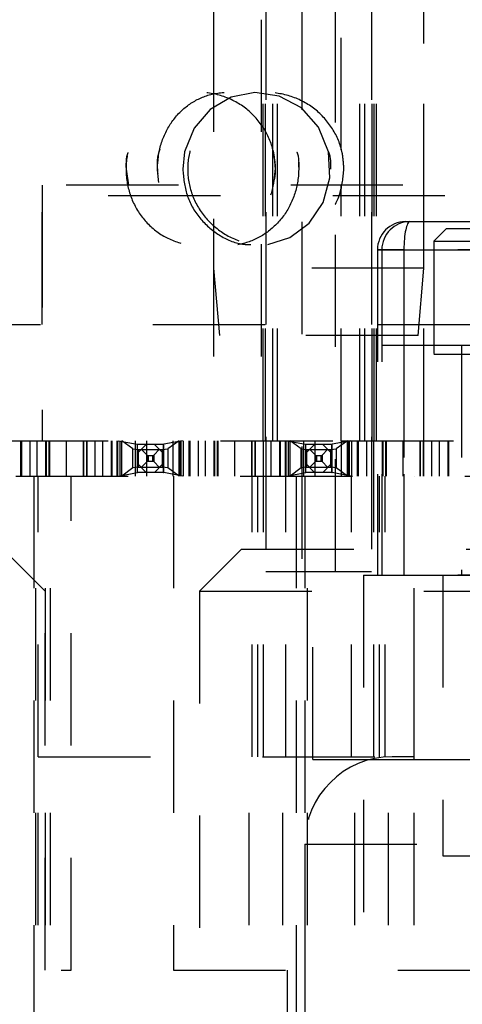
# Model space of a CAD drawing. Header units: inches. Extents: x 1880 to 2363, y -453 to -54.
# Tile 45 of 256: x 1908.036 to 1908.431, y -449.225 to -448.348. Entities that reach past the tile are written whole.
import ezdxf

# ---------------------------------------------------------------- set-up
doc = ezdxf.new("R2010")
doc.units = ezdxf.units.IN
doc.header["$LTSCALE"] = 0.5
doc.header["$MEASUREMENT"] = 0
doc.linetypes.add('HIDDEN', pattern=[0.225, 0.15, -0.075])
doc.layers.add('SID-M-H', color=4, linetype='HIDDEN')

msp = doc.modelspace()

# ---------------------------------------------------------------- linework, layer by layer
at = {"layer": 'SID-M-H'}
for p, q in [((1908.25562, -446.71905), (1908.25562, -448.83905)), ((1908.34971, -446.71905), (1908.34971, -448.83905)), ((1908.28767, -447.72771), (1908.28767, -448.83905)), ((1908.31767, -448.83905), (1908.31767, -447.72771)), ((1908.20892, -447.92481), (1908.20892, -448.56881)), ((1908.39642, -448.56881), (1908.39642, -447.92481)), ((1908.20892, -448.34756), (1908.20892, -448.72256)), ((1908.25124, -448.34756), (1908.25124, -448.72256)), ((1908.25318, -448.72256), (1908.25318, -448.34756)), ((1908.25318, -448.72256), (1908.25318, -448.34756)), ((1908.25512, -448.72256), (1908.25512, -448.34756)), ((1908.26166, -448.72256), (1908.26166, -448.34756)), ((1908.26166, -448.72256), (1908.26166, -448.34756)), ((1908.26608, -448.72256), (1908.26608, -448.34756)), ((1908.26608, -448.72256), (1908.26608, -448.34756)), ((1908.32272, -448.46372), (1908.32272, -448.34756)), ((1908.33925, -448.72256), (1908.33925, -448.34756)), ((1908.33925, -448.72256), (1908.33925, -448.34756)), ((1908.34367, -448.72256), (1908.34367, -448.34756)), ((1908.34367, -448.72256), (1908.34367, -448.34756)), ((1908.35021, -448.72256), (1908.35021, -448.34756)), ((1908.35215, -448.72256), (1908.35215, -448.34756)), ((1908.35215, -448.72256), (1908.35215, -448.34756)), ((1908.35409, -448.72256), (1908.35409, -448.34756)), ((1908.39642, -448.72256), (1908.39642, -448.34756)), ((1908.24579, -448.41242), (1908.2247, -448.41664)), ((1908.26742, -448.41555), (1908.24579, -448.41242)), ((1908.2247, -448.41664), (1908.20607, -448.42756)), ((1908.28722, -448.42618), (1908.26742, -448.41555)), ((1908.20607, -448.42756), (1908.19167, -448.44423)), ((1908.30259, -448.44341), (1908.28722, -448.42618)), ((1908.19167, -448.44423), (1908.18316, -448.46525)), ((1908.31142, -448.46513), (1908.30259, -448.44341)), ((1908.18316, -448.46525), (1908.18146, -448.48058)), ((1908.31267, -448.48847), (1908.31142, -448.46513)), ((1908.13097, -448.48058), (1908.13322, -448.49488)), ((1908.18146, -448.48058), (1908.18146, -448.48058)), ((1908.30653, -448.51047), (1908.31267, -448.48847)), ((1909.17767, -448.49506), (1905.99017, -448.49506)), ((1908.05611, -448.49506), (1908.05611, -448.72256)), ((1908.05611, -448.49506), (1908.05611, -448.72256)), ((1908.32272, -448.72256), (1908.32272, -448.49484)), ((1907.31517, -448.50405), (1909.05967, -448.50405)), ((1908.05611, -448.61905), (1908.05611, -448.50405)), ((1908.05611, -448.50405), (1908.05611, -448.61905)), ((1908.29408, -448.52875), (1908.30653, -448.51047)), ((1908.37998, -448.52745), (1908.38392, -448.52745)), ((1908.38392, -448.52745), (1909.12132, -448.52745)), ((1908.27685, -448.54167), (1908.29408, -448.52875)), ((1908.41651, -448.5336), (1908.40531, -448.5448)), ((1908.41651, -448.5336), (1908.57711, -448.5336)), ((1908.2574, -448.54786), (1908.27685, -448.54167)), ((1908.40531, -448.5448), (1908.49513, -448.5448)), ((1908.40531, -448.5448), (1908.40531, -448.6456)), ((1908.35892, -448.55245), (1908.35498, -448.55245)), ((1908.35498, -448.55245), (1908.35498, -448.84245)), ((1908.35498, -448.55245), (1908.35892, -448.55245)), ((1908.3786, -448.55245), (1908.35892, -448.55245)), ((1908.35892, -448.55245), (1908.35892, -448.84245)), ((1908.35892, -448.55245), (1908.47703, -448.55245)), ((1909.12663, -448.55245), (1908.3786, -448.55245)), ((1908.3786, -448.55245), (1908.3786, -448.84245)), ((1908.39642, -448.56881), (1908.20892, -448.56881)), ((1908.20892, -448.56881), (1908.21417, -448.62881)), ((1908.39117, -448.62881), (1908.39642, -448.56881)), ((1907.9548, -448.61905), (1908.65054, -448.61905)), ((1908.39117, -448.62881), (1908.21417, -448.62881)), ((1908.35892, -448.63745), (1908.47703, -448.63745)), ((1908.3786, -448.63745), (1908.3786, -448.84245)), ((1908.42978, -448.63745), (1908.42978, -448.84245)), ((1908.40531, -448.6456), (1908.58831, -448.6456)), ((1906.81517, -448.72256), (1908.32272, -448.72256)), ((1908.03717, -448.72256), (1908.03717, -448.75405)), ((1908.03719, -448.72256), (1908.03719, -448.75405)), ((1908.03719, -448.75405), (1908.03719, -448.72256)), ((1908.03767, -448.72256), (1908.03767, -448.75405)), ((1908.04517, -448.72256), (1908.04517, -448.75405)), ((1908.05188, -448.75405), (1908.05188, -448.72256)), ((1908.05188, -448.75405), (1908.05188, -448.72256)), ((1908.05917, -448.72256), (1908.05917, -448.75405)), ((1908.05967, -448.72256), (1908.05967, -448.75405)), ((1908.06217, -448.72256), (1908.06217, -448.75405)), ((1908.06267, -448.72256), (1908.06267, -448.75405)), ((1908.07767, -448.72256), (1908.07767, -448.75405)), ((1908.07767, -448.72256), (1908.07767, -448.75405)), ((1908.09267, -448.72256), (1908.09267, -448.75405)), ((1908.09317, -448.72256), (1908.09317, -448.75405)), ((1908.09567, -448.72256), (1908.09567, -448.75405)), ((1908.09617, -448.72256), (1908.09617, -448.75405)), ((1908.10345, -448.75405), (1908.10345, -448.72256)), ((1908.10345, -448.75405), (1908.10345, -448.72256)), ((1908.11017, -448.75405), (1908.11017, -448.72256)), ((1908.11767, -448.72256), (1908.11767, -448.75405)), ((1908.11814, -448.75405), (1908.11814, -448.72256)), ((1908.11814, -448.72256), (1908.11814, -448.75405)), ((1908.11817, -448.72256), (1908.11817, -448.75405)), ((1908.12314, -448.75405), (1908.12314, -448.72256)), ((1908.12355, -448.75405), (1908.12355, -448.72256)), ((1908.12414, -448.72256), (1908.14076, -448.72573)), ((1908.12561, -448.75405), (1908.12561, -448.72256)), ((1908.13704, -448.7298), (1908.12708, -448.72256)), ((1908.12708, -448.75405), (1908.12708, -448.72256)), ((1908.13704, -448.74681), (1908.13704, -448.7298)), ((1908.13704, -448.7298), (1908.14192, -448.73043)), ((1908.13937, -448.75405), (1908.13937, -448.72256)), ((1908.14106, -448.72581), (1908.14076, -448.72573)), ((1908.14076, -448.72573), (1908.14076, -448.75088)), ((1908.16427, -448.72581), (1908.14106, -448.72581)), ((1908.14117, -448.75081), (1908.14117, -448.72581)), ((1908.14117, -448.73366), (1908.14902, -448.72581)), ((1908.14917, -448.72256), (1908.14917, -448.75405)), ((1908.15631, -448.72581), (1908.16417, -448.73366)), ((1908.16341, -448.73043), (1908.16829, -448.7298)), ((1908.16417, -448.72581), (1908.16417, -448.75081)), ((1908.16458, -448.72573), (1908.16427, -448.72581)), ((1908.18119, -448.72256), (1908.16458, -448.72573)), ((1908.16458, -448.75088), (1908.16458, -448.72573)), ((1908.17826, -448.72256), (1908.16829, -448.7298)), ((1908.16829, -448.7298), (1908.16829, -448.74681)), ((1908.17267, -448.72256), (1908.17267, -448.75405)), ((1908.17826, -448.75405), (1908.17826, -448.72256)), ((1908.17867, -448.72256), (1908.17867, -448.75405)), ((1908.17972, -448.72256), (1908.17972, -448.75405)), ((1908.18178, -448.72256), (1908.18178, -448.75405)), ((1908.18219, -448.75405), (1908.18219, -448.72256)), ((1908.18717, -448.72256), (1908.18717, -448.75405)), ((1908.18719, -448.72256), (1908.18719, -448.75405)), ((1908.18719, -448.75405), (1908.18719, -448.72256)), ((1908.18767, -448.72256), (1908.18767, -448.75405)), ((1908.19517, -448.72256), (1908.19517, -448.75405)), ((1908.20188, -448.75405), (1908.20188, -448.72256)), ((1908.20188, -448.75405), (1908.20188, -448.72256)), ((1908.20917, -448.72256), (1908.20917, -448.75405)), ((1908.20967, -448.72256), (1908.20967, -448.75405)), ((1908.21217, -448.72256), (1908.21217, -448.75405)), ((1908.21267, -448.72256), (1908.21267, -448.75405)), ((1908.22767, -448.72256), (1908.22767, -448.75405)), ((1908.22767, -448.72256), (1908.22767, -448.75405)), ((1908.24267, -448.72256), (1908.24267, -448.75405)), ((1908.24317, -448.72256), (1908.24317, -448.75405)), ((1908.24567, -448.72256), (1908.24567, -448.75405)), ((1908.24617, -448.72256), (1908.24617, -448.75405)), ((1908.25345, -448.75405), (1908.25345, -448.72256)), ((1908.25345, -448.75405), (1908.25345, -448.72256)), ((1908.26017, -448.75405), (1908.26017, -448.72256)), ((1908.26767, -448.72256), (1908.26767, -448.75405)), ((1908.26814, -448.75405), (1908.26814, -448.72256)), ((1908.26814, -448.72256), (1908.26814, -448.75405)), ((1908.26817, -448.72256), (1908.26817, -448.75405)), ((1908.27314, -448.75405), (1908.27314, -448.72256)), ((1908.27355, -448.75405), (1908.27355, -448.72256)), ((1908.27414, -448.72256), (1908.29076, -448.72573)), ((1908.27561, -448.75405), (1908.27561, -448.72256)), ((1908.28704, -448.7298), (1908.27708, -448.72256)), ((1908.27708, -448.75405), (1908.27708, -448.72256)), ((1908.28704, -448.7298), (1908.29192, -448.73043)), ((1908.28704, -448.74681), (1908.28704, -448.7298)), ((1908.28937, -448.75405), (1908.28937, -448.72256)), ((1908.29106, -448.72581), (1908.29076, -448.72573)), ((1908.29076, -448.72573), (1908.29076, -448.75088)), ((1908.31427, -448.72581), (1908.29106, -448.72581)), ((1908.29117, -448.75081), (1908.29117, -448.72581)), ((1908.29117, -448.73366), (1908.29902, -448.72581)), ((1908.29917, -448.72256), (1908.29917, -448.75405)), ((1908.30631, -448.72581), (1908.31417, -448.73366)), ((1908.31341, -448.73043), (1908.31829, -448.7298)), ((1908.31417, -448.72581), (1908.31417, -448.75081)), ((1908.31458, -448.72573), (1908.31427, -448.72581)), ((1908.33119, -448.72256), (1908.31458, -448.72573)), ((1908.31458, -448.75088), (1908.31458, -448.72573)), ((1908.32826, -448.72256), (1908.31829, -448.7298)), ((1908.31829, -448.7298), (1908.31829, -448.74681)), ((1908.32267, -448.72256), (1908.32267, -448.75405)), ((1908.32272, -448.72256), (1908.83262, -448.72256)), ((1908.32826, -448.75405), (1908.32826, -448.72256)), ((1908.32867, -448.72256), (1908.32867, -448.75405)), ((1908.32972, -448.72256), (1908.32972, -448.75405)), ((1908.33178, -448.72256), (1908.33178, -448.75405)), ((1908.33219, -448.75405), (1908.33219, -448.72256)), ((1908.33717, -448.72256), (1908.33717, -448.75405)), ((1908.33719, -448.72256), (1908.33719, -448.75405)), ((1908.33719, -448.75405), (1908.33719, -448.72256)), ((1908.33767, -448.72256), (1908.33767, -448.75405)), ((1908.34517, -448.72256), (1908.34517, -448.75405)), ((1908.35188, -448.75405), (1908.35188, -448.72256)), ((1908.35188, -448.75405), (1908.35188, -448.72256)), ((1908.35917, -448.72256), (1908.35917, -448.75405)), ((1908.35967, -448.72256), (1908.35967, -448.75405)), ((1908.36217, -448.72256), (1908.36217, -448.75405)), ((1908.36267, -448.72256), (1908.36267, -448.75405)), ((1908.37767, -448.72256), (1908.37767, -448.75405)), ((1908.37767, -448.72256), (1908.37767, -448.75405)), ((1908.39267, -448.72256), (1908.39267, -448.75405)), ((1908.39317, -448.72256), (1908.39317, -448.75405)), ((1908.39567, -448.72256), (1908.39567, -448.75405)), ((1908.39617, -448.72256), (1908.39617, -448.75405)), ((1908.40345, -448.75405), (1908.40345, -448.72256)), ((1908.41017, -448.75405), (1908.41017, -448.72256)), ((1908.41767, -448.72256), (1908.41767, -448.75405)), ((1908.41817, -448.72256), (1908.41817, -448.75405)), ((1908.14192, -448.73043), (1908.14192, -448.74618)), ((1908.14192, -448.73043), (1908.16341, -448.73043)), ((1908.14974, -448.73538), (1908.14459, -448.73023)), ((1908.14974, -448.73538), (1908.14974, -448.74124)), ((1908.14974, -448.73538), (1908.15077, -448.73565)), ((1908.15077, -448.73565), (1908.15077, -448.74096)), ((1908.15077, -448.73565), (1908.15457, -448.73565)), ((1908.15457, -448.73565), (1908.1556, -448.73538)), ((1908.15457, -448.73565), (1908.15457, -448.74096)), ((1908.1556, -448.73538), (1908.16074, -448.73023)), ((1908.1556, -448.73538), (1908.1556, -448.74124)), ((1908.16341, -448.74618), (1908.16341, -448.73043)), ((1908.29192, -448.73043), (1908.31341, -448.73043)), ((1908.29192, -448.73043), (1908.29192, -448.74618)), ((1908.29974, -448.73538), (1908.29459, -448.73023)), ((1908.29974, -448.73538), (1908.29974, -448.74124)), ((1908.29974, -448.73538), (1908.30077, -448.73565)), ((1908.30077, -448.73565), (1908.30077, -448.74096)), ((1908.30077, -448.73565), (1908.30457, -448.73565)), ((1908.30457, -448.73565), (1908.3056, -448.73538)), ((1908.30457, -448.73565), (1908.30457, -448.74096)), ((1908.3056, -448.73538), (1908.31074, -448.73023)), ((1908.3056, -448.73538), (1908.3056, -448.74124)), ((1908.31341, -448.74618), (1908.31341, -448.73043)), ((1908.13704, -448.74681), (1908.12708, -448.75405)), ((1908.14192, -448.74618), (1908.13704, -448.74681)), ((1908.14902, -448.75081), (1908.14117, -448.74295)), ((1908.14192, -448.74618), (1908.16341, -448.74618)), ((1908.14974, -448.74124), (1908.14459, -448.74638)), ((1908.15077, -448.74096), (1908.14974, -448.74124)), ((1908.15457, -448.74096), (1908.15077, -448.74096)), ((1908.1556, -448.74124), (1908.15457, -448.74096)), ((1908.1556, -448.74124), (1908.16074, -448.74638)), ((1908.16417, -448.74295), (1908.15631, -448.75081)), ((1908.16829, -448.74681), (1908.16341, -448.74618)), ((1908.17826, -448.75405), (1908.16829, -448.74681)), ((1908.28704, -448.74681), (1908.27708, -448.75405)), ((1908.29192, -448.74618), (1908.28704, -448.74681)), ((1908.29902, -448.75081), (1908.29117, -448.74295)), ((1908.29192, -448.74618), (1908.31341, -448.74618)), ((1908.29974, -448.74124), (1908.29459, -448.74638)), ((1908.30077, -448.74096), (1908.29974, -448.74124)), ((1908.30457, -448.74096), (1908.30077, -448.74096)), ((1908.3056, -448.74124), (1908.30457, -448.74096)), ((1908.3056, -448.74124), (1908.31074, -448.74638)), ((1908.31417, -448.74295), (1908.30631, -448.75081)), ((1908.31829, -448.74681), (1908.31341, -448.74618)), ((1908.32826, -448.75405), (1908.31829, -448.74681)), ((1907.23278, -448.75405), (1909.12255, -448.75405)), ((1908.04879, -448.75405), (1908.04879, -449.75405)), ((1908.05073, -449.75405), (1908.05073, -448.75405)), ((1908.05073, -449.75405), (1908.05073, -448.75405)), ((1908.05267, -449.00405), (1908.05267, -448.75405)), ((1908.0592, -449.75405), (1908.0592, -448.75405)), ((1908.0592, -449.75405), (1908.0592, -448.75405)), ((1908.06362, -449.75405), (1908.06362, -448.75405)), ((1908.06362, -449.75405), (1908.06362, -448.75405)), ((1908.08217, -449.19405), (1908.08217, -448.75405)), ((1908.12414, -448.75405), (1908.14076, -448.75088)), ((1908.14076, -448.75088), (1908.14106, -448.75081)), ((1908.16427, -448.75081), (1908.14106, -448.75081)), ((1908.16427, -448.75081), (1908.16458, -448.75088)), ((1908.18119, -448.75405), (1908.16458, -448.75088)), ((1908.17317, -448.75405), (1908.17317, -449.19405)), ((1908.24345, -449.00405), (1908.24345, -448.75405)), ((1908.24845, -449.00405), (1908.24845, -448.75405)), ((1908.24845, -449.00405), (1908.24845, -448.75405)), ((1908.25345, -449.00405), (1908.25345, -448.75405)), ((1908.27345, -449.00405), (1908.27345, -448.75405)), ((1908.27345, -449.00405), (1908.27345, -448.75405)), ((1908.27414, -448.75405), (1908.29076, -448.75088)), ((1908.28267, -448.75405), (1908.28267, -449.37405)), ((1908.29017, -448.75405), (1908.29017, -449.19405)), ((1908.29076, -448.75088), (1908.29106, -448.75081)), ((1908.31427, -448.75081), (1908.29106, -448.75081)), ((1908.29267, -449.75405), (1908.29267, -448.75405)), ((1908.31427, -448.75081), (1908.31458, -448.75088)), ((1908.33119, -448.75405), (1908.31458, -448.75088)), ((1908.33188, -449.00405), (1908.33188, -448.75405)), ((1908.33188, -449.00405), (1908.33188, -448.75405)), ((1908.35188, -449.00405), (1908.35188, -448.75405)), ((1908.35688, -449.00405), (1908.35688, -448.75405)), ((1908.35688, -449.00405), (1908.35688, -448.75405)), ((1908.36188, -449.00405), (1908.36188, -448.75405)), ((1908.38767, -449.75405), (1908.38767, -448.75405)), ((1908.05892, -448.85655), (1908.02142, -448.81905)), ((1908.23392, -448.81905), (1908.19642, -448.85655)), ((1908.23392, -448.81905), (1908.72142, -448.81905)), ((1908.29753, -449.00655), (1908.29753, -448.81905)), ((1908.3876, -449.00655), (1908.3876, -448.81905)), ((1908.25562, -448.83905), (1908.34971, -448.83905)), ((1908.34267, -448.84245), (1908.34267, -450.25405)), ((1908.34267, -448.84245), (1909.16267, -448.84245)), ((1909.12663, -448.84245), (1908.3786, -448.84245)), ((1908.41317, -448.84245), (1908.41317, -449.09245)), ((1907.49642, -448.85655), (1908.05892, -448.85655)), ((1908.05892, -449.19405), (1908.05892, -448.85655)), ((1908.19642, -448.85655), (1908.75892, -448.85655)), ((1908.19642, -448.85655), (1908.19642, -449.19405)), ((1908.05267, -449.00405), (1908.36817, -449.00405)), ((1908.05267, -449.75405), (1908.05267, -449.00405)), ((1908.05267, -449.00405), (1908.36817, -449.00405)), ((1908.24062, -449.75405), (1908.24062, -449.00405)), ((1908.27062, -449.75405), (1908.27062, -449.00405)), ((1908.27062, -449.75405), (1908.27062, -449.00405)), ((1908.29753, -449.00655), (1908.3876, -449.00655)), ((1908.33471, -449.75405), (1908.33471, -449.00405)), ((1908.33471, -449.75405), (1908.33471, -449.00405)), ((1908.36471, -449.75405), (1908.36471, -449.00405)), ((1908.58717, -449.00405), (1908.36817, -449.00405)), ((1908.3876, -449.00655), (1908.56773, -449.00655)), ((1908.29017, -449.08205), (1908.66342, -449.08205)), ((1908.29017, -449.08205), (1908.29017, -449.19405)), ((1908.41317, -449.09245), (1908.73317, -449.09245)), ((1907.47317, -449.19405), (1908.08217, -449.19405)), ((1908.17317, -449.19405), (1908.78217, -449.19405)), ((1908.27467, -449.19405), (1908.27467, -449.75405)), ((1908.29017, -449.19405), (1908.29017, -449.69445))]:
    msp.add_line(p, q, dxfattribs=at)
for centre, radius in [((1908.37998, -448.55245), 0.025), ((1908.38392, -448.55245), 0.025), ((1908.36817, -449.08205), 0.078)]:
    msp.add_arc(centre, radius, 90, 180, dxfattribs=at)
msp.add_ellipse((1908.38392, -448.55245), major_axis=(0, 0.025), ratio=0.212598, start_param=0, end_param=1.570796, dxfattribs=at)
for points, knots in [([(1908.26408, -448.48058), (1908.26335, -448.48811), (1908.26189, -448.50317), (1908.25056, -448.52324), (1908.23391, -448.53874), (1908.21292, -448.54803), (1908.18998, -448.5498), (1908.16777, -448.54354), (1908.14905, -448.52984), (1908.13608, -448.51046), (1908.13013, -448.48795), (1908.13146, -448.46502), (1908.13966, -448.44399), (1908.15393, -448.42686), (1908.17311, -448.41539), (1908.19543, -448.41107), (1908.21841, -448.41471), (1908.2392, -448.42614), (1908.25487, -448.44391), (1908.26298, -448.46319), (1908.26377, -448.47575), (1908.26408, -448.48058)], [0, 0, 0, 0, 0.052003, 0.103983, 0.156475, 0.210285, 0.265276, 0.320862, 0.37624, 0.430642, 0.48366, 0.535528, 0.587058, 0.639196, 0.692565, 0.747218, 0.802693, 0.85823, 0.91302, 0.966497, 1, 1, 1, 1]), ([(1908.15891, -448.48058), (1908.1596, -448.48839), (1908.16099, -448.50402), (1908.17192, -448.52477), (1908.18811, -448.54028), (1908.20814, -448.54869), (1908.22938, -448.5494), (1908.24961, -448.54272), (1908.26689, -448.52947), (1908.27944, -448.51081), (1908.28565, -448.48845), (1908.28438, -448.46479), (1908.2755, -448.44276), (1908.26012, -448.42524), (1908.24045, -448.41438), (1908.21914, -448.41116), (1908.19863, -448.4155), (1908.18077, -448.42672), (1908.16727, -448.44376), (1908.15998, -448.46271), (1908.15922, -448.47543), (1908.15891, -448.48058)], [0, 0, 0, 0, 0.055458, 0.11094, 0.16584, 0.219208, 0.271112, 0.32234, 0.373973, 0.426856, 0.481262, 0.536827, 0.592742, 0.648038, 0.701938, 0.754261, 0.805594, 0.856981, 0.909395, 0.963315, 1, 1, 1, 1]), ([(1908.32511, -448.48058), (1908.32438, -448.48811), (1908.32291, -448.50317), (1908.31149, -448.52324), (1908.29457, -448.53874), (1908.27298, -448.54803), (1908.24907, -448.5498), (1908.22558, -448.54354), (1908.20553, -448.52984), (1908.19148, -448.51046), (1908.185, -448.48795), (1908.18645, -448.46502), (1908.19537, -448.44399), (1908.21078, -448.42686), (1908.23126, -448.41539), (1908.25478, -448.41107), (1908.27866, -448.41471), (1908.29996, -448.42614), (1908.31585, -448.44391), (1908.324, -448.46319), (1908.3248, -448.47575), (1908.32511, -448.48058)], [0, 0, 0, 0, 0.052003, 0.103983, 0.156475, 0.210285, 0.265276, 0.320862, 0.37624, 0.430642, 0.48366, 0.535528, 0.587058, 0.639196, 0.692565, 0.747218, 0.802693, 0.85823, 0.91302, 0.966497, 1, 1, 1, 1]), ([(1908.13259, -448.46575), (1908.13253, -448.46589), (1908.13076, -448.4705), (1908.13086, -448.47562), (1908.13097, -448.48058)], [0, 0, 0, 0, 0.031494, 1, 1, 1, 1]), ([(1908.15952, -448.4845), (1908.15897, -448.47783), (1908.15837, -448.47031), (1908.16105, -448.46361), (1908.16136, -448.46286)], [0, 0, 0, 0, 0.887314, 1, 1, 1, 1]), ([(1908.26168, -448.4949), (1908.26247, -448.49249), (1908.26553, -448.48309), (1908.26371, -448.47315), (1908.26236, -448.46575)], [0, 0, 0, 0, 0.255867, 1, 1, 1, 1]), ([(1908.28312, -448.46519), (1908.28313, -448.46521), (1908.28502, -448.47), (1908.28492, -448.4753), (1908.28481, -448.48058)], [0, 0, 0, 0, 0.003991, 1, 1, 1, 1]), ([(1908.31142, -448.46519), (1908.31143, -448.46521), (1908.31333, -448.47), (1908.31322, -448.4753), (1908.31311, -448.48058)], [0, 0, 0, 0, 0.003979, 1, 1, 1, 1]), ([(1908.18146, -448.48058), (1908.18222, -448.48839), (1908.18374, -448.504), (1908.19562, -448.52484), (1908.21305, -448.54004), (1908.23131, -448.54818), (1908.24288, -448.54794), (1908.24697, -448.54785)], [0, 0, 0, 0, 0.223314, 0.446723, 0.667794, 0.882691, 1, 1, 1, 1])]:
    msp.add_open_spline(points, degree=3, knots=knots, dxfattribs=at)

doc.saveas('drawing.dxf')
